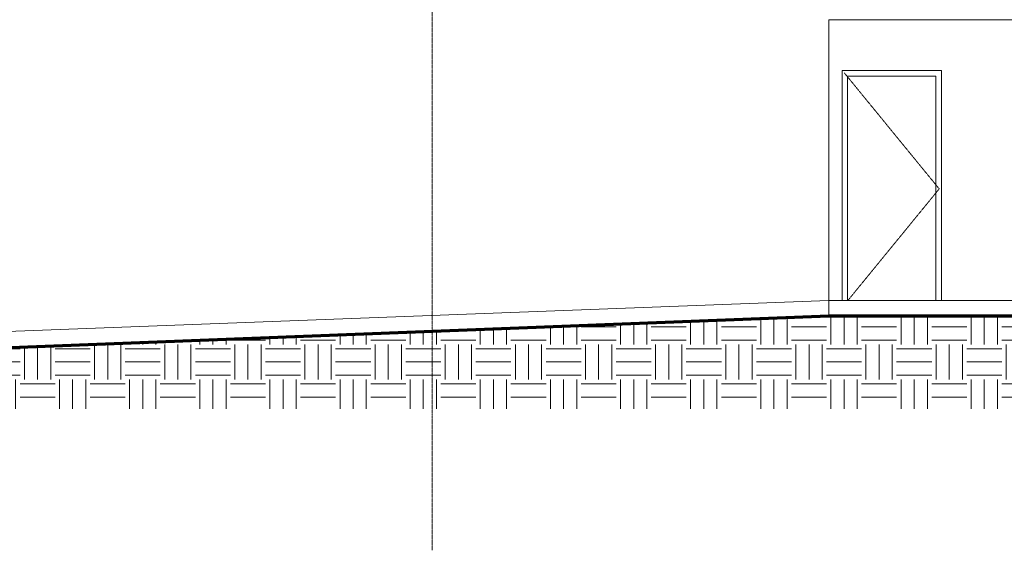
# Model space of a CAD drawing. Header units: millimetres. Extents: x -5998 to 64464, y -2232 to 8822.
# Tile 32 of 52: x 41504 to 50419, y -2219 to 2580. Entities that reach past the tile are written whole.
import ezdxf

# ---------------------------------------------------------------- set-up
doc = ezdxf.new("R2010")
doc.units = ezdxf.units.MM
doc.linetypes.add('_Tracejado pequeno', pattern=[2.25, 1.5, -0.75])
doc.linetypes.add('_Traço - ponto', pattern=[16, 12, -2, 0, -2])
for name, color, linetype, lineweight in [('A-DOOR', 31, 'Continuous', 18), ('A-DOOR-FRAM', 31, 'Continuous', 18), ('A-FLOR', 192, 'Continuous', 18), ('A-FLOR-PATT', 8, 'Continuous', 18), ('A-WALL', 113, 'Continuous', 18), ('S-GRID', 1, 'Continuous', 9)]:
    doc.layers.add(name, color=color, linetype=linetype, lineweight=lineweight)
pattern_1 = [(0, (39284.15, 0), (317.5, 317.5), [317.5, -317.5]), (0, (39284.15, 119.06), (317.5, 317.5), [317.5, -317.5]), (0, (39284.15, 238.12), (317.5, 317.5), [317.5, -317.5]), (90, (39323.84, 277.8), (-317.5, 317.5), [317.5, -317.5]), (90, (39442.9, 277.8), (-317.5, 317.5), [317.5, -317.5]), (90, (39561.96, 277.8), (-317.5, 317.5), [317.5, -317.5])]

# ---------------------------------------------------------------- blocks, each defined once
blk = doc.blocks.new('PORTA - Simples - 0_86 x 2_10-4151751-ELEVAÇÃO 4 - MAPEAMENTO DE DANOS')
at = {"layer": 'A-DOOR', "linetype": '_Tracejado pequeno'}
for p in [(9638.5, 2100), (9671.3, 40)]:
    blk.add_line(p, (10498.5, 1050), dxfattribs=at)
at = {"layer": 'A-DOOR-FRAM'}
for p, q in [((10518.5, 2120), (9618.5, 2120)), ((9618.5, 2120), (9618.5, 40)), ((9668.5, 2070), (10468.5, 2070)), ((9668.5, 40), (9668.5, 2070)), ((10468.5, 2070), (10468.5, 40)), ((10518.5, 40), (10518.5, 2120))]:
    blk.add_line(p, q, dxfattribs=at)

msp = doc.modelspace()

# ---------------------------------------------------------------- hatches: boundary and pattern name
at = {"layer": 'A-FLOR-PATT'}
h = msp.add_hatch(dxfattribs=at)
h.set_pattern_fill('FP_15', color=256, style=0, pattern_type=2)
h.set_pattern_definition(pattern_1)
h.paths.add_polyline_path([(39849.6, -939), (48829.6, -939), (48829.6, -100), (39849.6, -450), (39849.6, -500)], flags=0)
h = msp.add_hatch(dxfattribs=at)
h.set_pattern_fill('FP_15', color=256, style=0, pattern_type=2)
h.set_pattern_definition(pattern_1)
h.paths.add_polyline_path([(54611.5, -939), (60642.8, -939), (60642.8, -100), (48829.6, -100), (48829.6, -939), (53103.7, -939)], flags=0)

# ---------------------------------------------------------------- linework, layer by layer
at = {"layer": 'A-FLOR'}
for p, q in [((39569.6, -310), (48829.6, 40)), ((48829.6, 40), (59416.7, 40)), ((48829.6, 40), (48829.6, -100)), ((48744.8, -103.3), (39572.2, -450))]:
    msp.add_line(p, q, dxfattribs=at)
at = {"layer": 'A-FLOR', "lineweight": 70}
for p, q in [((48829.6, -100), (39849.6, -450)), ((60642.8, -100), (48829.6, -100))]:
    msp.add_line(p, q, dxfattribs=at)
at = {"layer": 'A-WALL'}
for p in [(51284.6, 2580), (48829.6, 40)]:
    msp.add_line(p, (48829.6, 2580), dxfattribs=at)
at = {"layer": 'S-GRID', "linetype": '_Traço - ponto'}
msp.add_line((45239.6, -2218.8), (45239.6, 8321.9), dxfattribs=at)

# ---------------------------------------------------------------- block references
at = {"layer": 'A-DOOR'}
msp.add_blockref('PORTA - Simples - 0_86 x 2_10-4151751-ELEVAÇÃO 4 - MAPEAMENTO DE DANOS', (39331.1, 0), dxfattribs=at)

doc.saveas('drawing.dxf')
